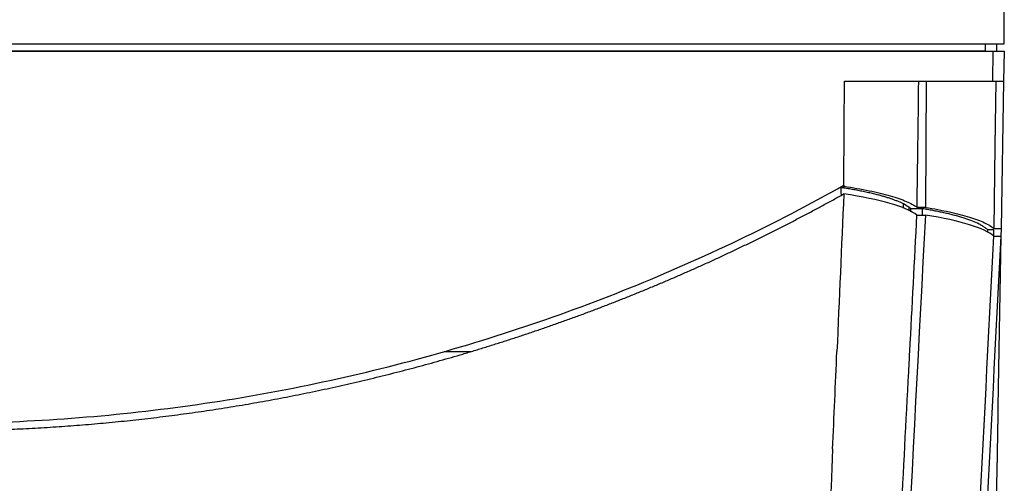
# Model space of a CAD drawing. Header units: millimetres. Extents: x 145 to 933, y -105 to 949.
# Tile 121 of 157: x 622 to 688, y 670 to 700. Entities that reach past the tile are written whole.
import ezdxf

# ---------------------------------------------------------------- set-up
doc = ezdxf.new("R2010")
doc.units = ezdxf.units.MM

msp = doc.modelspace()

# ---------------------------------------------------------------- linework, layer by layer
at = {"color": 7, "linetype": 'Continuous', "lineweight": 25}
for p, q in [((687.635, 698.887), (687.635, 746.512)), ((544.635, 698.887), (687.635, 698.887)), ((686.377, 698.395), (686.385, 698.887)), ((687.126, 698.387), (687.135, 698.887)), ((545.394, 698.387), (686.876, 698.387)), ((686.377, 698.395), (545.894, 698.395)), ((686.876, 698.387), (686.842, 696.387)), ((686.876, 698.399), (686.876, 698.387)), ((687.626, 698.387), (687.591, 696.387)), ((676.989, 696.387), (686.842, 696.387)), ((682.436, 696.387), (682.38, 687.989)), ((687.591, 696.387), (687.42, 686.574)), ((676.748, 689.307), (676.944, 689.307)), ((676.945, 689.461), (676.944, 689.396)), ((676.944, 689.307), (676.944, 689.396)), ((682.182, 687.899), (681.411, 687.899)), ((681.411, 687.697), (681.411, 687.899)), ((682.38, 687.989), (681.821, 687.989)), ((682.182, 687.479), (682.182, 687.899)), ((681.814, 687.479), (682.377, 687.479)), ((686.919, 686.485), (686.529, 686.485)), ((686.529, 686.313), (686.529, 686.485)), ((686.919, 686.485), (686.912, 686.085)), ((686.953, 686.574), (687.42, 686.574)), ((687.42, 686.574), (687.411, 686.064)), ((686.945, 686.064), (687.411, 686.064)), ((687.411, 686.064), (687.213, 674.712)), ((650.324, 678.387), (652.102, 678.387)), ((687.142, 670.656), (686.72, 646.45))]:
    msp.add_line(p, q, dxfattribs=at)
at = {"color": 7, "linetype": 'Continuous', "lineweight": 25, "flags": 128}
for points in [[(676.945, 689.461), (676.969, 693.339), (676.989, 696.387)], [(686.953, 686.574), (687.031, 692.069), (687.091, 696.387)], [(676.748, 689.307), (676.753, 689.015), (676.758, 688.785)], [(687.142, 670.656), (686.901, 656.831), (686.711, 645.968)]]:
    msp.add_lwpolyline(points, dxfattribs=at)
at = {"color": 8, "linetype": 'Continuous', "lineweight": 25, "flags": 128}
for points in [[(680.92, 687.948), (680.921, 687.993), (680.922, 688.216)], [(681.299, 687.758), (681.299, 687.765), (681.298, 687.989)]]:
    msp.add_lwpolyline(points, dxfattribs=at)
at = {"color": 7, "linetype": 'Continuous', "lineweight": 25}
msp.add_ellipse((686.377, 698.408), major_axis=(0.75, 0), ratio=0.01745, start_param=4.712389, end_param=5.441844, dxfattribs=at)
for points, knots in [([(686.876, 698.387), (686.965, 698.387), (687.06, 698.387), (687.245, 698.387), (687.334, 698.387), (687.48, 698.387), (687.537, 698.387), (687.61, 698.387), (687.626, 698.387), (687.626, 698.387)], [0, 0, 0, 0, 0.25, 0.25, 0.5, 0.5, 0.75, 0.75, 1, 1, 1, 1]), ([(686.842, 696.387), (686.93, 696.387), (687.025, 696.387), (687.21, 696.387), (687.299, 696.387), (687.445, 696.387), (687.502, 696.387), (687.575, 696.387), (687.591, 696.387), (687.591, 696.387)], [0, 0, 0, 0, 0.25, 0.25, 0.5, 0.5, 0.75, 0.75, 1, 1, 1, 1]), ([(616.135, 673.6), (621.372, 673.6), (626.652, 673.932), (637.169, 675.275), (642.406, 676.287), (652.708, 678.974), (657.772, 680.649), (667.606, 684.614), (672.375, 686.903), (676.945, 689.461)], [0, 0, 0, 0, 0.25, 0.25, 0.5, 0.5, 0.75, 0.75, 1, 1, 1, 1]), ([(669.888, 685.248), (670.127, 685.363), (670.605, 685.591), (671.32, 685.94), (672.031, 686.293), (672.741, 686.651), (673.447, 687.012), (674.151, 687.378), (674.853, 687.749), (675.552, 688.124), (676.248, 688.502), (676.71, 688.758), (676.941, 688.887)], [0, 0, 0, 0, 0.100207, 0.200357, 0.300454, 0.400502, 0.500506, 0.60047, 0.700397, 0.800292, 0.900158, 1, 1, 1, 1]), ([(680.922, 688.216), (680.892, 688.231), (680.832, 688.262), (680.736, 688.306), (680.637, 688.35), (680.535, 688.394), (680.429, 688.436), (680.321, 688.477), (680.21, 688.518), (680.097, 688.557), (679.982, 688.596), (679.864, 688.634), (679.745, 688.67), (679.624, 688.706), (679.501, 688.741), (679.377, 688.776), (679.189, 688.826), (678.93, 688.891), (678.591, 688.969), (678.241, 689.043), (677.881, 689.115), (677.512, 689.182), (677.136, 689.247), (676.876, 689.287), (676.748, 689.307)], [0, 0, 0, 0, 0.036596, 0.07273, 0.108399, 0.143602, 0.178336, 0.2126, 0.246391, 0.279709, 0.312551, 0.344917, 0.376806, 0.408217, 0.439149, 0.469602, 0.499575, 0.574526, 0.648341, 0.72101, 0.79252, 0.862862, 0.932025, 1, 1, 1, 1]), ([(676.944, 689.396), (677.54, 689.307), (678.103, 689.209), (679.138, 688.996), (679.611, 688.882), (680.445, 688.641), (680.806, 688.515), (681.406, 688.256), (681.645, 688.122), (681.821, 687.989)], [0, 0, 0, 0, 0.25, 0.25, 0.5, 0.5, 0.75, 0.75, 1, 1, 1, 1]), ([(686.529, 686.485), (686.514, 686.5), (686.484, 686.53), (686.434, 686.573), (686.381, 686.616), (686.325, 686.657), (686.267, 686.697), (686.207, 686.736), (686.145, 686.773), (686.082, 686.81), (686.017, 686.845), (685.844, 686.935), (685.536, 687.072), (685.114, 687.224), (684.75, 687.337), (684.464, 687.419), (684.165, 687.497), (683.856, 687.572), (683.537, 687.644), (683.209, 687.713), (682.874, 687.778), (682.533, 687.84), (682.298, 687.879), (682.182, 687.899)], [0, 0, 0, 0, 0.027881, 0.055116, 0.081702, 0.107637, 0.132918, 0.157545, 0.181514, 0.204825, 0.227477, 0.249467, 0.379084, 0.499422, 0.558987, 0.617584, 0.675204, 0.73184, 0.787484, 0.842128, 0.895765, 0.94839, 1, 1, 1, 1]), ([(682.38, 687.989), (682.951, 687.897), (683.488, 687.797), (684.471, 687.582), (684.917, 687.466), (685.698, 687.225), (686.034, 687.098), (686.584, 686.839), (686.799, 686.707), (686.953, 686.574)], [0, 0, 0, 0, 0.25, 0.25, 0.5, 0.5, 0.75, 0.75, 1, 1, 1, 1]), ([(662.618, 682.064), (662.865, 682.164), (663.358, 682.362), (664.095, 682.666), (664.829, 682.974), (665.56, 683.286), (666.288, 683.602), (667.014, 683.923), (667.737, 684.247), (668.457, 684.576), (669.174, 684.91), (669.65, 685.135), (669.888, 685.248)], [0, 0, 0, 0, 0.10052, 0.200914, 0.301185, 0.401338, 0.501377, 0.601306, 0.701129, 0.80085, 0.900472, 1, 1, 1, 1]), ([(655.161, 679.348), (655.413, 679.432), (655.917, 679.599), (656.671, 679.855), (657.423, 680.115), (658.172, 680.38), (658.919, 680.649), (659.663, 680.923), (660.406, 681.201), (661.145, 681.484), (661.883, 681.771), (662.373, 681.967), (662.618, 682.064)], [0, 0, 0, 0, 0.100392, 0.200687, 0.300887, 0.400998, 0.501022, 0.600965, 0.700831, 0.800622, 0.900344, 1, 1, 1, 1]), ([(647.546, 677.111), (647.802, 677.178), (648.314, 677.312), (649.081, 677.519), (649.846, 677.731), (650.61, 677.947), (651.372, 678.169), (652.133, 678.395), (652.892, 678.626), (653.65, 678.862), (654.406, 679.102), (654.909, 679.266), (655.161, 679.348)], [0, 0, 0, 0, 0.100037, 0.200056, 0.300059, 0.400052, 0.500037, 0.600019, 0.700003, 0.799991, 0.899989, 1, 1, 1, 1]), ([(639.805, 675.362), (640.063, 675.412), (640.58, 675.513), (641.354, 675.67), (642.128, 675.832), (642.902, 675.999), (643.676, 676.171), (644.45, 676.349), (645.225, 676.531), (645.999, 676.719), (646.773, 676.912), (647.288, 677.045), (647.546, 677.111)], [0, 0, 0, 0, 0.099381, 0.19889, 0.298529, 0.398303, 0.498215, 0.59827, 0.698472, 0.798825, 0.899333, 1, 1, 1, 1]), ([(679.285, 639.23), (679.446, 642.31), (679.61, 645.431), (679.94, 651.729), (680.107, 654.905), (680.442, 661.31), (680.612, 664.542), (680.953, 671.058), (681.125, 674.343), (681.298, 677.647)], [0, 0, 0, 0, 0.25, 0.25, 0.5, 0.5, 0.75, 0.75, 1, 1, 1, 1]), ([(631.968, 674.107), (632.228, 674.141), (632.748, 674.208), (633.529, 674.316), (634.31, 674.428), (635.093, 674.545), (635.876, 674.668), (636.66, 674.796), (637.445, 674.929), (638.231, 675.068), (639.018, 675.211), (639.542, 675.312), (639.805, 675.362)], [0, 0, 0, 0, 0.099037, 0.198278, 0.297726, 0.397386, 0.49726, 0.597353, 0.69767, 0.798214, 0.898989, 1, 1, 1, 1]), ([(687.213, 674.712), (687.213, 674.702), (687.213, 674.683), (687.212, 674.647), (687.211, 674.606), (687.21, 674.56), (687.21, 674.509), (687.209, 674.452), (687.207, 674.389), (687.206, 674.321), (687.205, 674.247), (687.204, 674.167), (687.202, 674.082), (687.2, 673.991), (687.199, 673.894), (687.197, 673.792), (687.195, 673.684), (687.193, 673.571), (687.191, 673.452), (687.189, 673.311), (687.186, 673.146), (687.183, 672.953), (687.179, 672.747), (687.175, 672.528), (687.171, 672.296), (687.167, 672.051), (687.162, 671.795), (687.158, 671.526), (687.153, 671.246), (687.148, 670.955), (687.144, 670.756), (687.142, 670.656)], [0, 0, 0, 0, 0.026071, 0.052338, 0.078801, 0.105459, 0.132314, 0.159365, 0.186612, 0.214055, 0.241694, 0.269529, 0.29756, 0.325787, 0.35421, 0.382829, 0.411645, 0.440656, 0.469864, 0.499267, 0.540065, 0.581808, 0.624495, 0.668127, 0.712704, 0.758225, 0.804691, 0.852101, 0.900456, 0.949756, 1, 1, 1, 1]), ([(624.068, 673.352), (624.329, 673.369), (624.852, 673.403), (625.637, 673.461), (626.423, 673.523), (627.211, 673.591), (628, 673.664), (628.791, 673.742), (629.583, 673.825), (630.377, 673.913), (631.172, 674.007), (631.703, 674.074), (631.968, 674.107)], [0, 0, 0, 0, 0.098921, 0.198071, 0.297454, 0.397074, 0.496935, 0.597042, 0.697397, 0.798006, 0.898872, 1, 1, 1, 1]), ([(616.135, 673.1), (616.398, 673.101), (616.924, 673.102), (617.714, 673.109), (618.505, 673.122), (619.296, 673.139), (620.089, 673.162), (620.883, 673.19), (621.678, 673.222), (622.474, 673.26), (623.27, 673.303), (623.802, 673.336), (624.068, 673.352)], [0, 0, 0, 0, 0.099366, 0.198862, 0.298493, 0.398262, 0.498172, 0.598229, 0.698437, 0.798798, 0.899318, 1, 1, 1, 1]), ([(676.199, 671.887), (675.907, 665.198), (675.617, 658.562), (675.043, 645.419), (674.759, 638.911), (674.479, 632.484)], [0, 0, 0, 0, 0.5, 0.5, 1, 1, 1, 1])]:
    msp.add_open_spline(points, degree=3, knots=knots, dxfattribs=at)
for points in [[(681.821, 687.989), (681.86, 690.788), (681.898, 693.587), (681.936, 696.387)], [(676.941, 688.887), (676.788, 685.375), (676.635, 681.875), (676.483, 678.387)], [(681.814, 687.479), (681.106, 688.027), (679.396, 688.521), (676.941, 688.887)], [(681.298, 687.989), (681.193, 688.065), (681.067, 688.141), (680.922, 688.216)], [(681.411, 687.899), (681.376, 687.929), (681.339, 687.959), (681.298, 687.989)], [(682.377, 687.479), (681.505, 670.836), (680.653, 654.586), (679.848, 639.23)], [(681.337, 678.387), (681.495, 681.403), (681.654, 684.435), (681.814, 687.479)], [(686.945, 686.064), (686.329, 686.608), (684.728, 687.104), (682.377, 687.479)], [(684.884, 646.733), (685.542, 659.285), (686.235, 672.518), (686.945, 686.064)], [(687.411, 686.064), (686.701, 672.518), (686.008, 659.285), (685.35, 646.733)], [(676.199, 671.887), (676.293, 674.048), (676.388, 676.215), (676.483, 678.387)], [(681.298, 677.647), (681.311, 677.893), (681.324, 678.14), (681.337, 678.387)]]:
    msp.add_open_spline(points, degree=3, dxfattribs=at)

doc.saveas('drawing.dxf')
